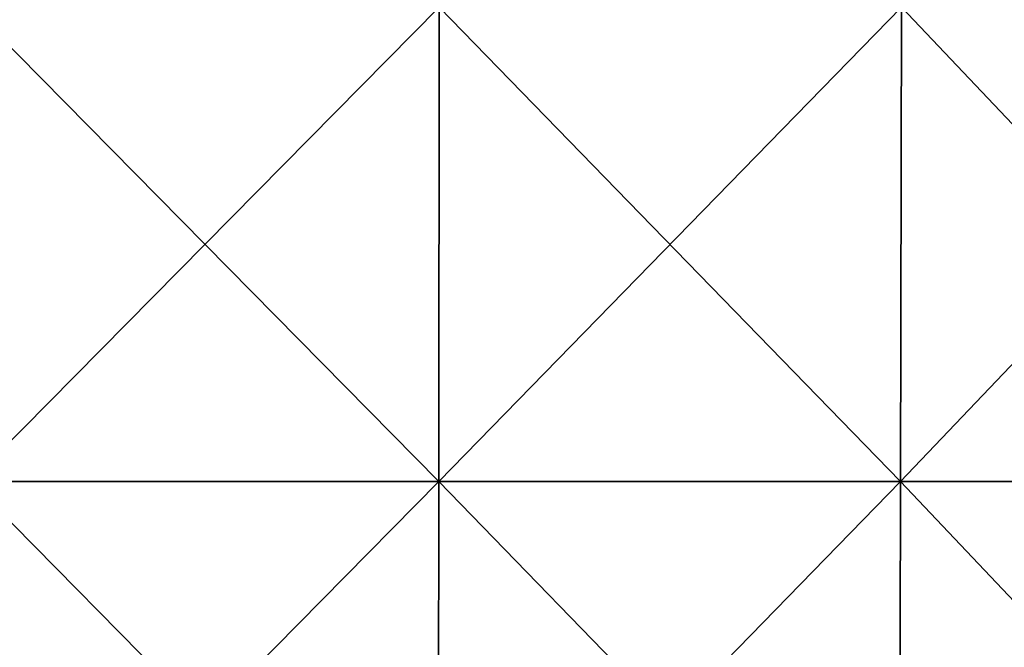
# Model space of a CAD drawing. Header units: millimetres. Extents: x -125 to 125, y -51 to 12.
# Tile 48 of 79: x 7 to 32, y -19 to -3. Entities that reach past the tile are written whole.
import ezdxf

# ---------------------------------------------------------------- set-up
doc = ezdxf.new("R2010")
doc.units = ezdxf.units.MM
doc.header["$LTSCALE"] = 65.185185
doc.layers.add('117', color=7, linetype='CONTINUOUS')
doc.layers.add('118', color=7, linetype='CONTINUOUS')

msp = doc.modelspace()

# ---------------------------------------------------------------- linework, layer by layer
at = {"layer": '117', "color": 1, "linetype": 'CONTINUOUS'}
for points in [[(17.759, -15.076, 123.52), (5.943, -3.091, 124.753), (5.938, -15.076, 124.649), (17.759, -15.076, 123.52)], [(17.774, -3.091, 123.623), (5.943, -3.091, 124.753), (17.759, -15.076, 123.52), (17.774, -3.091, 123.623)], [(29.42, -15.076, 121.272), (17.774, -3.091, 123.623), (17.759, -15.076, 123.52), (29.42, -15.076, 121.272)], [(29.445, -3.091, 121.374), (17.774, -3.091, 123.623), (29.42, -15.076, 121.272), (29.445, -3.091, 121.374)], [(40.815, -15.076, 117.927), (29.445, -3.091, 121.374), (29.42, -15.076, 121.272), (40.815, -15.076, 117.927)], [(40.849, -3.091, 118.025), (29.445, -3.091, 121.374), (40.815, -15.076, 117.927), (40.849, -3.091, 118.025)], [(17.745, -27.061, 123.416), (5.938, -15.076, 124.649), (5.933, -27.061, 124.544), (17.745, -27.061, 123.416)], [(17.759, -15.076, 123.52), (5.938, -15.076, 124.649), (17.745, -27.061, 123.416), (17.759, -15.076, 123.52)], [(29.396, -27.061, 121.171), (17.759, -15.076, 123.52), (17.745, -27.061, 123.416), (29.396, -27.061, 121.171)], [(29.42, -15.076, 121.272), (17.759, -15.076, 123.52), (29.396, -27.061, 121.171), (29.42, -15.076, 121.272)], [(40.781, -27.061, 117.828), (29.42, -15.076, 121.272), (29.396, -27.061, 121.171), (40.781, -27.061, 117.828)], [(40.815, -15.076, 117.927), (29.42, -15.076, 121.272), (40.781, -27.061, 117.828), (40.815, -15.076, 117.927)]]:
    msp.add_3dface(points, dxfattribs=at)
at = {"layer": '118', "color": 1, "linetype": 'CONTINUOUS'}
for points in [[(17.759, -15.076, -123.52), (5.938, -15.076, -124.649), (17.774, -3.091, -123.623), (17.759, -15.076, -123.52)], [(17.774, -3.091, -123.623), (5.938, -15.076, -124.649), (5.943, -3.091, -124.753), (17.774, -3.091, -123.623)], [(29.445, -3.091, -121.374), (17.759, -15.076, -123.52), (17.774, -3.091, -123.623), (29.445, -3.091, -121.374)], [(29.42, -15.076, -121.272), (17.759, -15.076, -123.52), (29.445, -3.091, -121.374), (29.42, -15.076, -121.272)], [(40.849, -3.091, -118.025), (29.42, -15.076, -121.272), (29.445, -3.091, -121.374), (40.849, -3.091, -118.025)], [(40.815, -15.076, -117.927), (29.42, -15.076, -121.272), (40.849, -3.091, -118.025), (40.815, -15.076, -117.927)], [(17.745, -27.061, -123.416), (5.933, -27.061, -124.544), (17.759, -15.076, -123.52), (17.745, -27.061, -123.416)], [(17.759, -15.076, -123.52), (5.933, -27.061, -124.544), (5.938, -15.076, -124.649), (17.759, -15.076, -123.52)], [(29.396, -27.061, -121.171), (17.745, -27.061, -123.416), (29.42, -15.076, -121.272), (29.396, -27.061, -121.171)], [(29.42, -15.076, -121.272), (17.745, -27.061, -123.416), (17.759, -15.076, -123.52), (29.42, -15.076, -121.272)], [(40.815, -15.076, -117.927), (29.396, -27.061, -121.171), (29.42, -15.076, -121.272), (40.815, -15.076, -117.927)], [(40.781, -27.061, -117.828), (29.396, -27.061, -121.171), (40.815, -15.076, -117.927), (40.781, -27.061, -117.828)]]:
    msp.add_3dface(points, dxfattribs=at)

doc.saveas('drawing.dxf')
